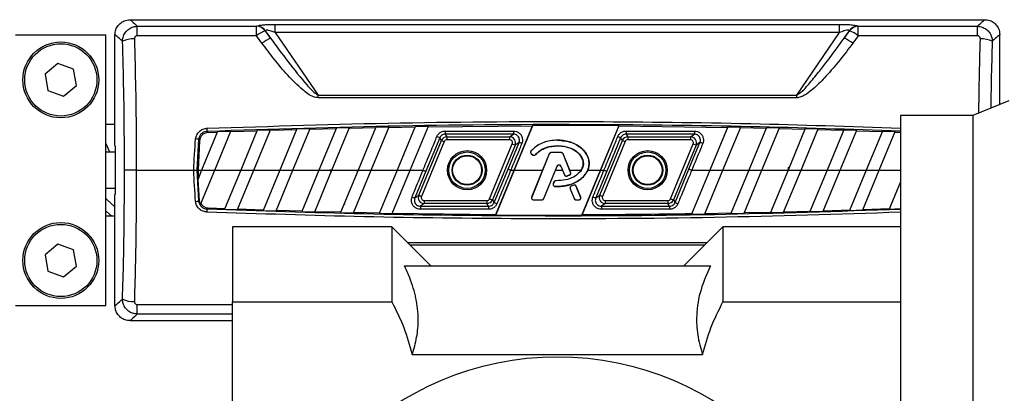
# Model space of a CAD drawing. Header units: millimetres. Extents: x 0 to 420, y 0 to 297.
# Tile 16 of 31: x 130.59 to 148.02, y 214.85 to 221.46. Entities that reach past the tile are written whole.
import ezdxf

# ---------------------------------------------------------------- set-up
doc = ezdxf.new("R2010")
doc.units = ezdxf.units.MM

msp = doc.modelspace()

# ---------------------------------------------------------------- linework, layer by layer
at = {"color": 7, "linetype": 'Continuous', "lineweight": 25}
for p, q in [((132.5433, 221.4599), (147.6697, 221.4599)), ((132.6705, 221.175), (132.6705, 221.3441)), ((132.6705, 221.3441), (134.7831, 221.3441)), ((134.7831, 221.175), (134.7831, 221.3441)), ((135.1128, 221.2323), (135.1128, 221.3775)), ((135.1128, 221.3775), (145.1002, 221.3775)), ((145.1002, 221.2323), (145.1002, 221.3775)), ((145.4299, 221.175), (145.4299, 221.3441)), ((145.4299, 221.3441), (147.5425, 221.3441)), ((147.5425, 221.175), (147.5425, 221.3441)), ((130.5192, 221.1936), (132.1171, 221.1936)), ((132.1171, 216.3999), (132.1171, 221.1936)), ((132.277, 219.2275), (132.277, 221.1936)), ((134.7831, 221.175), (132.6705, 221.175)), ((134.8788, 221.0434), (134.7831, 221.175)), ((134.9365, 221.2625), (135.0322, 221.1349)), ((135.0322, 221.1349), (134.9428, 221.2655)), ((135.1128, 221.2323), (135.8709, 220.1251)), ((145.1002, 221.2323), (135.1128, 221.2323)), ((144.3421, 220.1251), (145.1002, 221.2323)), ((145.2703, 221.2655), (145.1809, 221.1349)), ((145.1809, 221.1349), (145.2766, 221.2625)), ((145.4299, 221.175), (145.3342, 221.0434)), ((147.5425, 221.175), (145.4299, 221.175)), ((147.936, 219.9598), (147.936, 221.1936)), ((131.2677, 220.6855), (131.0411, 220.4964)), ((131.5449, 220.5838), (131.2677, 220.6855)), ((131.0411, 220.4964), (131.0915, 220.2055)), ((131.5953, 220.2929), (131.5449, 220.5838)), ((131.3686, 220.1038), (131.5953, 220.2929)), ((131.0915, 220.2055), (131.3686, 220.1038)), ((135.8709, 220.0763), (135.8709, 220.1251)), ((135.8709, 220.1251), (144.3421, 220.1251)), ((144.3421, 220.0763), (144.3421, 220.1251)), ((144.3421, 220.0763), (135.8709, 220.0763)), ((148.0959, 220.0244), (147.4568, 219.7661)), ((147.4568, 219.7661), (146.1785, 219.7661)), ((146.1785, 219.7661), (146.1785, 210.8211)), ((147.4568, 219.7661), (147.4568, 210.1789)), ((132.277, 219.6064), (132.1171, 219.6064)), ((136.8942, 219.5599), (136.5781, 218.7968)), ((136.8087, 218.7968), (137.1266, 219.5643)), ((136.8942, 219.5599), (137.1266, 219.5643)), ((137.1227, 219.5549), (137.5872, 219.5629)), ((137.5911, 219.5723), (137.2699, 218.7968)), ((137.5005, 218.7968), (137.8232, 219.5757)), ((137.5911, 219.5723), (137.8232, 219.5757)), ((137.8193, 219.5663), (139.6671, 219.582)), ((139.3422, 218.7968), (139.6671, 219.582)), ((139.6719, 219.5913), (139.3432, 218.7968)), ((139.6719, 219.5913), (139.6671, 219.582)), ((139.6719, 219.5913), (141.1981, 219.5882)), ((140.8699, 218.7968), (141.1981, 219.5882)), ((141.1952, 219.5789), (140.8709, 218.7968)), ((141.1952, 219.5789), (141.1981, 219.5882)), ((141.1952, 219.5789), (143.1182, 219.5544)), ((143.1221, 219.5637), (142.8044, 218.7968)), ((143.1221, 219.5637), (143.3508, 219.5592)), ((134.0936, 219.4796), (133.8108, 218.7968)), ((133.9263, 219.4639), (134.0897, 219.4701)), ((134.0414, 218.7968), (134.3278, 219.4881)), ((134.0936, 219.4796), (134.3278, 219.4881)), ((134.3239, 219.4787), (134.7918, 219.4948)), ((134.7957, 219.5043), (134.5026, 218.7968)), ((134.7332, 218.7968), (135.0294, 219.5118)), ((134.7957, 219.5043), (135.0294, 219.5118)), ((135.0255, 219.5024), (135.4926, 219.5165)), ((135.4965, 219.5259), (135.1944, 218.7968)), ((135.4251, 218.7968), (135.7298, 219.5324)), ((135.4965, 219.5259), (135.7298, 219.5324)), ((135.7259, 219.523), (136.192, 219.535)), ((136.196, 219.5444), (135.8863, 218.7968)), ((136.1169, 218.7968), (136.4288, 219.5499)), ((136.196, 219.5444), (136.4288, 219.5499)), ((136.4249, 219.5405), (136.8903, 219.5505)), ((138.122, 219.4895), (139.3288, 219.4895)), ((138.122, 219.4895), (138.122, 219.4341)), ((139.3288, 219.4341), (138.122, 219.4341)), ((138.122, 219.4341), (138.1528, 219.3879)), ((138.1528, 219.3879), (139.2597, 219.3879)), ((138.1528, 219.3879), (138.1528, 219.3347)), ((139.2597, 219.3879), (139.3288, 219.4341)), ((139.2597, 219.3879), (139.2597, 219.3347)), ((139.3288, 219.4895), (139.3288, 219.4341)), ((141.324, 219.4895), (142.5309, 219.4895)), ((141.324, 219.4895), (141.324, 219.4341)), ((142.5309, 219.4341), (141.324, 219.4341)), ((141.324, 219.4341), (141.3549, 219.3879)), ((141.3549, 219.3879), (142.4618, 219.3879)), ((141.3549, 219.3879), (141.3549, 219.3347)), ((142.4618, 219.3879), (142.5309, 219.4341)), ((142.4618, 219.3879), (142.4618, 219.3347)), ((142.5309, 219.4895), (142.5309, 219.4341)), ((143.035, 218.7968), (143.3508, 219.5592)), ((143.347, 219.55), (143.8041, 219.5401)), ((143.8079, 219.5494), (143.4962, 218.7968)), ((143.7268, 218.7968), (144.0363, 219.544)), ((143.8079, 219.5494), (144.0363, 219.544)), ((144.0325, 219.5347), (144.4888, 219.5229)), ((144.4926, 219.5322), (144.188, 218.7968)), ((144.4186, 218.7968), (144.7206, 219.5258)), ((144.4926, 219.5322), (144.7206, 219.5258)), ((144.7168, 219.5166), (145.1723, 219.5029)), ((145.1761, 219.5121), (144.8798, 218.7968)), ((145.1104, 218.7968), (145.4037, 219.5047)), ((145.1761, 219.5121), (145.4037, 219.5047)), ((145.3999, 219.4955), (145.8546, 219.4799)), ((145.8584, 219.4891), (145.5716, 218.7968)), ((145.8023, 218.7968), (146.0856, 219.4808)), ((145.8584, 219.4891), (146.0856, 219.4808)), ((146.0818, 219.4716), (146.1785, 219.468)), ((132.2825, 219.2229), (132.2825, 218.3707)), ((133.7567, 219.3434), (133.7267, 218.7968)), ((133.775, 219.3233), (133.7471, 218.7968)), ((137.6529, 218.3528), (138.0544, 219.3222)), ((138.1036, 219.3018), (137.7021, 218.3324)), ((138.0235, 219.3685), (137.7779, 218.7764)), ((138.0544, 219.3222), (138.0235, 219.3685)), ((138.0544, 219.3222), (138.1036, 219.3018)), ((139.2597, 219.3347), (138.1528, 219.3347)), ((138.9074, 218.2917), (139.3089, 219.2611)), ((139.3581, 219.2407), (138.9565, 218.2713)), ((139.2331, 218.8171), (139.4275, 219.2871)), ((139.3089, 219.2611), (139.3581, 219.2407)), ((139.4275, 219.2871), (139.3581, 219.2407)), ((140.1065, 219.3273), (140.1065, 219.3282)), ((140.855, 218.3528), (141.2565, 219.3222)), ((141.3057, 219.3018), (140.9041, 218.3324)), ((141.2256, 219.3685), (140.9799, 218.7764)), ((141.2565, 219.3222), (141.2256, 219.3685)), ((141.2565, 219.3222), (141.3057, 219.3018)), ((142.4618, 219.3347), (141.3549, 219.3347)), ((142.1094, 218.2917), (142.511, 219.2611)), ((142.5602, 219.2407), (142.1586, 218.2713)), ((142.4352, 218.8171), (142.6296, 219.2871)), ((142.511, 219.2611), (142.5602, 219.2407)), ((142.6296, 219.2871), (142.5602, 219.2407)), ((132.2825, 219.1163), (132.1171, 219.1163)), ((139.642, 219.1377), (139.6413, 219.1383)), ((139.6413, 219.1383), (139.6413, 219.1383)), ((139.6459, 219.0877), (139.6453, 219.087)), ((139.6453, 219.087), (139.6685, 219.0676)), ((139.6459, 219.0877), (139.6691, 219.0683)), ((139.964, 219.0848), (139.6521, 218.3209)), ((139.6691, 219.0683), (139.6685, 219.0676)), ((139.718, 219.0723), (139.7187, 219.0716)), ((139.7187, 219.0716), (139.7187, 219.0716)), ((139.9631, 219.0852), (139.8454, 218.7968)), ((139.964, 219.0848), (139.9631, 219.0852)), ((139.9965, 219.1066), (139.9965, 219.1076)), ((140.174, 219.1076), (139.9965, 219.1076)), ((140.174, 219.1066), (139.9965, 219.1066)), ((140.174, 219.1066), (140.174, 219.1076)), ((140.2064, 219.0848), (140.2073, 219.0852)), ((140.3403, 218.7568), (140.2064, 219.0848)), ((140.325, 218.7968), (140.2073, 219.0852)), ((139.8651, 218.2944), (140.1, 218.8696)), ((140.0713, 218.7968), (140.1009, 218.8693)), ((140.1, 218.8696), (140.1009, 218.8693)), ((140.1683, 218.8696), (140.1674, 218.8693)), ((140.1674, 218.8693), (140.197, 218.7968)), ((140.1683, 218.8696), (140.2316, 218.7146)), ((132.6537, 218.7968), (133.6742, 218.7968)), ((133.7267, 218.7968), (133.7567, 218.2501)), ((133.8108, 218.7968), (133.7406, 218.6272)), ((133.7471, 218.7968), (133.7493, 218.6482)), ((133.7471, 218.7968), (133.8108, 218.7968)), ((133.791, 218.1922), (134.0414, 218.7968)), ((133.8108, 218.7968), (134.0414, 218.7968)), ((134.0414, 218.7968), (134.5026, 218.7968)), ((134.5026, 218.7968), (134.2179, 218.1094)), ((134.4451, 218.1012), (134.7332, 218.7968)), ((134.5026, 218.7968), (134.7332, 218.7968)), ((134.7332, 218.7968), (135.1944, 218.7968)), ((135.1944, 218.7968), (134.9, 218.0858)), ((135.1276, 218.0786), (135.4251, 218.7968)), ((135.1944, 218.7968), (135.4251, 218.7968)), ((135.4251, 218.7968), (135.8863, 218.7968)), ((135.8863, 218.7968), (135.5832, 218.0652)), ((135.8112, 218.0589), (136.1169, 218.7968)), ((135.8863, 218.7968), (136.1169, 218.7968)), ((136.1169, 218.7968), (136.5781, 218.7968)), ((136.5781, 218.7968), (136.2677, 218.0474)), ((136.4961, 218.0421), (136.8087, 218.7968)), ((136.5682, 218.7729), (136.5609, 218.8002)), ((136.5781, 218.7968), (136.8087, 218.7968)), ((136.8087, 218.7968), (137.2699, 218.7968)), ((137.2699, 218.7968), (136.9533, 218.0325)), ((137.1821, 218.0282), (137.5005, 218.7968)), ((137.2699, 218.7968), (137.5005, 218.7968)), ((137.5005, 218.7968), (137.7287, 218.7968)), ((137.7779, 218.7764), (137.5834, 218.3064)), ((138.9875, 218.225), (139.2331, 218.8171)), ((139.3432, 218.7968), (139.015, 218.0053)), ((139.0178, 218.0146), (139.3422, 218.7968)), ((139.2823, 218.7968), (139.3422, 218.7968)), ((139.3432, 218.7968), (139.8454, 218.7968)), ((139.8454, 218.7968), (139.6512, 218.3212)), ((139.8661, 218.294), (140.0713, 218.7968)), ((140.0713, 218.7968), (140.197, 218.7968)), ((140.197, 218.7968), (140.2307, 218.7143)), ((140.2316, 218.7146), (140.2307, 218.7143)), ((140.2742, 218.6944), (140.2745, 218.6935)), ((140.2745, 218.6935), (140.2745, 218.6935)), ((140.3212, 218.7112), (140.3216, 218.7103)), ((140.3216, 218.7103), (140.3216, 218.7103)), ((140.3412, 218.7572), (140.325, 218.7968)), ((140.325, 218.7968), (140.5281, 218.7968)), ((140.3403, 218.7568), (140.3412, 218.7572)), ((140.5281, 218.7968), (140.5004, 218.7605)), ((140.5411, 218.0022), (140.8699, 218.7968)), ((140.8709, 218.7968), (140.546, 218.0115)), ((140.6435, 218.7968), (140.8699, 218.7968)), ((140.9799, 218.7764), (140.7855, 218.3064)), ((140.8709, 218.7968), (140.9308, 218.7968)), ((142.1895, 218.225), (142.4352, 218.8171)), ((142.8044, 218.7968), (142.4823, 218.0191)), ((142.4844, 218.7968), (142.8044, 218.7968)), ((142.7144, 218.0227), (143.035, 218.7968)), ((142.8044, 218.7968), (143.035, 218.7968)), ((143.035, 218.7968), (143.4962, 218.7968)), ((143.4962, 218.7968), (143.179, 218.0309)), ((143.4115, 218.0355), (143.7268, 218.7968)), ((143.4962, 218.7968), (143.7268, 218.7968)), ((143.7268, 218.7968), (144.188, 218.7968)), ((144.188, 218.7968), (143.8769, 218.0458)), ((144.1099, 218.0514), (144.4186, 218.7968)), ((144.188, 218.7968), (144.4186, 218.7968)), ((144.4186, 218.7968), (144.8798, 218.7968)), ((144.8798, 218.7968), (144.5762, 218.0637)), ((144.8095, 218.0703), (145.1104, 218.7968)), ((144.8798, 218.7968), (145.1104, 218.7968)), ((145.1104, 218.7968), (145.5716, 218.7968)), ((145.5716, 218.7968), (145.2767, 218.0847)), ((145.5105, 218.0923), (145.8023, 218.7968)), ((145.5716, 218.7968), (145.8023, 218.7968)), ((145.8023, 218.7968), (146.1785, 218.7968)), ((133.7406, 218.6272), (133.7666, 218.261)), ((140.0463, 218.5893), (140.0336, 218.559)), ((140.0345, 218.5587), (140.0336, 218.559)), ((140.0471, 218.589), (140.0345, 218.5587)), ((140.0471, 218.589), (140.0463, 218.5893)), ((140.0794, 218.6114), (140.0794, 218.6114)), ((140.0794, 218.6105), (140.0794, 218.6114)), ((140.3942, 218.5305), (140.3514, 218.5122)), ((140.3946, 218.5296), (140.3518, 218.5113)), ((140.3946, 218.5296), (140.3942, 218.5305)), ((146.1785, 218.5916), (145.9785, 218.1088)), ((132.1171, 218.4772), (132.2825, 218.4772)), ((132.277, 216.3999), (132.277, 218.366)), ((137.5834, 218.3064), (137.6529, 218.3528)), ((137.6529, 218.3528), (137.7021, 218.3324)), ((140.0647, 218.5102), (140.0647, 218.5092)), ((140.0647, 218.5092), (140.0647, 218.5092)), ((140.3332, 218.4658), (140.3322, 218.4655)), ((140.3322, 218.4655), (140.4022, 218.294)), ((140.3332, 218.4658), (140.4032, 218.2944)), ((140.3518, 218.5113), (140.3514, 218.5122)), ((140.4408, 218.5107), (140.4417, 218.5111)), ((140.5183, 218.3209), (140.4408, 218.5107)), ((140.5193, 218.3212), (140.4417, 218.5111)), ((140.7855, 218.3064), (140.855, 218.3528)), ((140.855, 218.3528), (140.9041, 218.3324)), ((136.3341, 218.2078), (136.3395, 218.1879)), ((137.7512, 218.2056), (137.6822, 218.1594)), ((137.7512, 218.2588), (138.8582, 218.2588)), ((137.7512, 218.2588), (137.7512, 218.2056)), ((138.8582, 218.2056), (137.7512, 218.2056)), ((138.8582, 218.2588), (138.8582, 218.2056)), ((138.889, 218.1594), (138.8582, 218.2056)), ((138.9074, 218.2917), (138.9565, 218.2713)), ((138.9565, 218.2713), (138.9875, 218.225)), ((139.6521, 218.3209), (139.6512, 218.3212)), ((139.6846, 218.2726), (139.8327, 218.2726)), ((139.6846, 218.2726), (139.6846, 218.2715)), ((139.6846, 218.2715), (139.8327, 218.2715)), ((139.8327, 218.2726), (139.8327, 218.2715)), ((139.8651, 218.2944), (139.8661, 218.294)), ((140.4032, 218.2944), (140.4022, 218.294)), ((140.4356, 218.2726), (140.4859, 218.2726)), ((140.4356, 218.2726), (140.4356, 218.2715)), ((140.4356, 218.2715), (140.4859, 218.2715)), ((140.4859, 218.2726), (140.4859, 218.2715)), ((140.5183, 218.3209), (140.5193, 218.3212)), ((140.9533, 218.2056), (140.8843, 218.1594)), ((140.9533, 218.2588), (140.9533, 218.2056)), ((140.9533, 218.2588), (142.0603, 218.2588)), ((142.0603, 218.2056), (140.9533, 218.2056)), ((142.0603, 218.2588), (142.0603, 218.2056)), ((142.0911, 218.1594), (142.0603, 218.2056)), ((142.1094, 218.2917), (142.1586, 218.2713)), ((142.1586, 218.2713), (142.1895, 218.225)), ((133.9263, 218.1297), (134.2217, 218.1186)), ((134.2179, 218.1094), (134.4451, 218.1012)), ((134.4489, 218.1104), (134.9038, 218.095)), ((134.9, 218.0858), (135.1276, 218.0786)), ((135.1314, 218.0878), (135.587, 218.0744)), ((135.5832, 218.0652), (135.8112, 218.0589)), ((135.8151, 218.0681), (136.2715, 218.0566)), ((136.2677, 218.0474), (136.4961, 218.0421)), ((136.4999, 218.0513), (136.9571, 218.0417)), ((136.9533, 218.0325), (137.1821, 218.0282)), ((137.186, 218.0374), (139.0178, 218.0146)), ((137.6822, 218.1594), (137.6822, 218.104)), ((137.6822, 218.1594), (138.889, 218.1594)), ((138.889, 218.104), (137.6822, 218.104)), ((138.889, 218.1594), (138.889, 218.104)), ((139.015, 218.0053), (139.0178, 218.0146)), ((139.015, 218.0053), (140.5411, 218.0022)), ((140.546, 218.0115), (140.5411, 218.0022)), ((140.8843, 218.1594), (140.8843, 218.104)), ((140.8843, 218.1594), (142.0911, 218.1594)), ((142.0911, 218.104), (140.8843, 218.104)), ((142.0911, 218.1594), (142.0911, 218.104)), ((142.4823, 218.0191), (142.7144, 218.0227)), ((142.7183, 218.0321), (143.1829, 218.0403)), ((143.179, 218.0309), (143.4115, 218.0355)), ((143.4154, 218.0449), (143.8809, 218.0552)), ((143.8769, 218.0458), (144.1099, 218.0514)), ((144.1138, 218.0608), (144.5801, 218.0731)), ((144.5762, 218.0637), (144.8095, 218.0703)), ((144.8135, 218.0798), (145.2806, 218.0941)), ((145.2767, 218.0847), (145.5105, 218.0923)), ((145.5144, 218.1018), (145.9824, 218.1182)), ((145.9785, 218.1088), (146.1785, 218.1162)), ((132.1171, 217.9872), (132.277, 217.9872)), ((137.1771, 217.7954), (134.3542, 217.7954)), ((134.3542, 217.7954), (134.3542, 216.4639)), ((137.8695, 217.103), (137.1771, 217.7954)), ((137.1771, 217.7954), (137.1771, 216.4639)), ((143.036, 217.7954), (142.3436, 217.103)), ((146.1785, 217.7954), (143.036, 217.7954)), ((143.036, 217.7954), (143.036, 216.4639)), ((131.2677, 217.4898), (131.0411, 217.3006)), ((131.5449, 217.388), (131.2677, 217.4898)), ((137.4552, 217.5173), (142.7578, 217.5173)), ((131.0411, 217.3006), (131.0915, 217.0098)), ((131.5953, 217.0971), (131.5449, 217.388)), ((142.709, 217.4684), (137.5041, 217.4684)), ((131.0915, 217.0098), (131.3686, 216.908)), ((131.3686, 216.908), (131.5953, 217.0971)), ((137.3994, 217.103), (142.8137, 217.103)), ((134.3542, 216.4639), (137.1771, 216.4639)), ((134.3542, 213.4811), (134.3542, 216.4639)), ((143.036, 216.4639), (146.1785, 216.4639)), ((130.5192, 216.3999), (132.1171, 216.3999)), ((132.6705, 216.2494), (132.6705, 216.4185)), ((132.6705, 216.4185), (134.3542, 216.4185)), ((134.3542, 216.2494), (132.6705, 216.2494)), ((132.5433, 216.1336), (134.3542, 216.1336)), ((137.5381, 215.5347), (142.6749, 215.5347))]:
    msp.add_line(p, q, dxfattribs=at)
at = {"color": 7, "linetype": 'Continuous', "lineweight": 25, "flags": 128}
for points in [[(132.1171, 219.2689), (132.1794, 219.1225), (132.1824, 219.1163)], [(132.6537, 218.7968), (132.6173, 218.7968), (132.582, 218.7968), (132.5488, 218.7968), (132.5187, 218.7968), (132.4926, 218.7968), (132.4711, 218.7968), (132.4551, 218.7968), (132.4448, 218.7968)], [(133.6742, 218.7968), (133.6835, 218.7968), (133.6924, 218.7968), (133.7008, 218.7968), (133.7084, 218.7968), (133.715, 218.7968), (133.7203, 218.7968), (133.7243, 218.7968), (133.7267, 218.7968)], [(132.1171, 218.2964), (132.1332, 218.2802), (132.277, 218.1484)], [(133.7567, 218.2501), (133.7601, 218.2538), (133.7666, 218.261)], [(132.1171, 218.0755), (132.1872, 218.0152), (132.2218, 217.9872)]]:
    msp.add_lwpolyline(points, dxfattribs=at)
at = {"color": 7, "linetype": 'Continuous', "lineweight": 25}
for centre, radius in [((131.3182, 220.3946), 0.6711), ((131.3182, 220.3946), 0.6392), ((138.5086, 218.7968), 0.3462), ((138.5086, 218.7968), 0.3222), ((138.5086, 218.7968), 0.2663), ((138.5086, 218.7968), 0.2557), ((141.7044, 218.7968), 0.3462), ((141.7044, 218.7968), 0.3222), ((141.7044, 218.7968), 0.2663), ((141.7044, 218.7968), 0.2557), ((131.3182, 217.1989), 0.6711), ((131.3182, 217.1989), 0.6392), ((140.1065, 210.2215), 5.273)]:
    msp.add_circle(centre, radius, dxfattribs=at)
for centre, radius, start, end in [((134.7694, 221.1335), 0.2111, 37.67317, 86.27193), ((134.7758, 221.1368), 0.2108, 37.61344, 86.2899), ((145.4373, 221.1368), 0.2108, 93.7101, 142.38656), ((145.4437, 221.1335), 0.2111, 93.72807, 142.32683), ((135.1531, 220.7043), 0.5988, 111.21475, 128.17001), ((135.296, 220.5186), 0.6704, 113.1766, 128.48705), ((144.917, 220.5186), 0.6704, 51.51295, 66.8234), ((145.0599, 220.7043), 0.5988, 51.82999, 68.78525), ((132.5948, 220.6748), 0.4451, 86.78266, 114.52543), ((147.6182, 220.6748), 0.4451, 65.47457, 93.21734), ((122.0758, 219.0705), 11.8396, 1.99713, 2.26222), ((137.8118, 218.9659), 0.4549, 62.26915, 69.07134), ((138.1528, 219.2814), 0.1065, 90.02333, 157.47667), ((139.2596, 219.2814), 0.1065, 337.55225, 89.94775), ((141.0139, 218.9659), 0.4549, 62.26915, 69.07134), ((141.3549, 219.2814), 0.1065, 90.02333, 157.47667), ((142.4617, 219.2814), 0.1065, 337.55225, 89.94775), ((133.6495, 218.7567), 0.5964, 79.64387, 84.70437), ((139.2524, 218.7579), 0.5575, 66.27194, 71.68854), ((142.4545, 218.7579), 0.5575, 66.27194, 71.68854), ((139.6684, 219.1146), 0.035, 138.8059, 230.16689), ((139.6916, 219.0952), 0.035, 230.16689, 318.97709), ((139.9965, 219.0716), 0.035, 90, 157.79071), ((140.174, 219.0716), 0.035, 22.20929, 90), ((140.1342, 218.8557), 0.0369, 22.20926, 157.79071), ((140.264, 218.7279), 0.035, 202.20926, 286.93498), ((140.3079, 218.7436), 0.035, 292.3787, 22.20929), ((140.0668, 218.5451), 0.035, 157.29049, 266.67135), ((140.0795, 218.5754), 0.035, 90.035, 157.29049), ((140.4084, 218.4975), 0.035, 22.20926, 113.24584), ((137.7513, 218.3121), 0.1065, 157.55225, 269.94775), ((140.3656, 218.4791), 0.035, 113.24584, 202.20927), ((140.9534, 218.3121), 0.1065, 157.55225, 269.94775), ((133.6495, 218.8368), 0.5964, 275.29563, 280.35613), ((137.7586, 218.8356), 0.5575, 246.27194, 251.68854), ((138.8581, 218.3121), 0.1065, 270.02333, 337.47667), ((139.1991, 218.6277), 0.4549, 242.26915, 249.07134), ((139.6846, 218.3076), 0.035, 157.79071, 270), ((139.8327, 218.3076), 0.035, 270, 337.79071), ((140.4356, 218.3076), 0.035, 202.20927, 270), ((140.4859, 218.3076), 0.035, 270, 22.20926), ((140.9607, 218.8356), 0.5575, 246.27194, 251.68854), ((142.0602, 218.3121), 0.1065, 270.02333, 337.47667), ((142.4012, 218.6277), 0.4549, 242.26915, 249.07134), ((122.0758, 218.523), 11.8396, 357.73778, 358.00287), ((132.5948, 216.9188), 0.4451, 245.47457, 273.21734)]:
    msp.add_arc(centre, radius, start, end, dxfattribs=at)
for centre, major_axis, ratio, start_param, end_param in [((142.7769, 212.4052), (-8.2063, 8.7938), 0.2629188, 6.2005402, 6.2026667), ((137.4362, 212.4052), (8.2063, 8.7938), 0.2629188, 0.0805186, 0.0826451), ((142.9302, 212.5339), (-8.2217, 8.5726), 0.2632659, 6.1938201, 6.1959466), ((137.2828, 212.5339), (8.2217, 8.5726), 0.2632659, 0.0872387, 0.0893652), ((140.7989, 219.2283), (8.522, 0), 0.0174551, 3.1466858, 3.1779438), ((138.1528, 219.2814), (0.0296, -0.0443), 0.9991192, 2.552951, 3.7302343), ((139.2596, 219.2814), (-0.0444, -0.0296), 0.9980304, 2.160756, 4.1224293), ((141.3549, 219.2814), (0.0296, -0.0443), 0.9991192, 2.552951, 3.7302343), ((142.4617, 219.2814), (-0.0444, -0.0296), 0.9980304, 2.160756, 4.1224293), ((142.549, 207.2091), (-16.9144, 62.9521), 0.0506127, 1.3719414, 1.3728066), ((137.7237, 207.1931), (16.9143, 63.0139), 0.0505697, 4.911064, 4.9120613), ((140.7989, 218.3653), (8.522, 0), 0.0174551, 3.1052415, 3.1364995), ((137.7513, 218.3121), (0.0444, 0.0296), 0.9980304, 2.160756, 4.1224293), ((138.8581, 218.3121), (-0.0296, 0.0443), 0.9991192, 2.552951, 3.7302343), ((140.9534, 218.3121), (0.0444, 0.0296), 0.9980304, 2.160756, 4.1224293), ((142.0602, 218.3121), (-0.0296, 0.0443), 0.9991192, 2.552951, 3.7302343)]:
    msp.add_ellipse(centre, major_axis=major_axis, ratio=ratio, start_param=start_param, end_param=end_param, dxfattribs=at)
for points, knots in [([(132.277, 221.1936), (132.28, 221.2235), (132.2859, 221.2834), (132.3318, 221.3632), (132.3993, 221.4234), (132.4742, 221.4554), (132.5237, 221.4586), (132.5433, 221.4599)], [0, 0, 0, 0, 0.2146904, 0.4293807, 0.6440724, 0.8587666, 1, 1, 1, 1]), ([(132.4101, 221.0797), (132.4135, 221.1098), (132.4204, 221.1709), (132.4685, 221.2512), (132.5367, 221.3095), (132.6077, 221.339), (132.653, 221.3427), (132.6705, 221.3441)], [0, 0, 0, 0, 0.2205659, 0.4471115, 0.6649038, 0.8705791, 1, 1, 1, 1]), ([(132.5433, 221.4599), (132.5505, 221.4543), (132.5638, 221.4437), (132.6366, 221.3758), (132.6705, 221.3441)], [0, 0, 0, 0, 0.53290796, 1, 1, 1, 1]), ([(134.7894, 221.3472), (134.8026, 221.3518), (134.8288, 221.361), (134.9036, 221.3703), (134.9998, 221.3764), (135.0726, 221.3771), (135.1128, 221.3775)], [0, 0, 0, 0, 0.2365469, 0.4711481, 0.7075375, 1, 1, 1, 1]), ([(145.1002, 221.3775), (145.1445, 221.3771), (145.2251, 221.3762), (145.3305, 221.3685), (145.3951, 221.3583), (145.4162, 221.3501), (145.4236, 221.3472)], [0, 0, 0, 0, 0.3216376, 0.5854074, 0.8528627, 1, 1, 1, 1]), ([(147.5425, 221.3441), (147.5765, 221.3758), (147.6492, 221.4437), (147.6626, 221.4543), (147.6697, 221.4599)], [0, 0, 0, 0, 0.467092, 1, 1, 1, 1]), ([(147.5425, 221.3441), (147.5701, 221.341), (147.6254, 221.3347), (147.6995, 221.2932), (147.7574, 221.2329), (147.7951, 221.159), (147.8004, 221.1056), (147.803, 221.0797)], [0, 0, 0, 0, 0.20315607, 0.40771841, 0.6081168, 0.8102288, 1, 1, 1, 1]), ([(147.6697, 221.4599), (147.6997, 221.457), (147.7595, 221.4511), (147.8393, 221.4051), (147.8996, 221.3376), (147.9315, 221.2627), (147.9347, 221.2132), (147.936, 221.1936)], [0, 0, 0, 0, 0.2146973, 0.4293947, 0.6440908, 0.8587843, 1, 1, 1, 1]), ([(132.4101, 221.0797), (132.3743, 221.1111), (132.2982, 221.1779), (132.2844, 221.1881), (132.277, 221.1936)], [0, 0, 0, 0, 0.4703282, 1, 1, 1, 1]), ([(132.6705, 221.175), (132.667, 221.1748), (132.6577, 221.1742), (132.6433, 221.1681), (132.6299, 221.1557), (132.6209, 221.1385), (132.6202, 221.1256), (132.6198, 221.1191)], [0, 0, 0, 0, 0.1260145, 0.3254676, 0.5397747, 0.7694973, 1, 1, 1, 1]), ([(135.1128, 221.2323), (135.0899, 221.2414), (135.051, 221.2568), (135.0023, 221.2705), (134.9745, 221.2745), (134.9579, 221.2744), (134.9473, 221.2714), (134.9441, 221.2672), (134.9428, 221.2655)], [0, 0, 0, 0, 0.3516283, 0.5955786, 0.7208464, 0.8017048, 0.9164219, 1, 1, 1, 1]), ([(135.0322, 221.1349), (135.134, 220.9934), (135.3378, 220.71), (135.6012, 220.3874), (135.7768, 220.1846), (135.8529, 220.1365), (135.8709, 220.1251)], [0, 0, 0, 0, 0.3979748, 0.7967661, 0.9519452, 1, 1, 1, 1]), ([(144.3421, 220.1251), (144.3587, 220.1355), (144.45, 220.1925), (144.5773, 220.3488), (144.8469, 220.669), (145.0403, 220.9388), (145.1809, 221.1349)], [0, 0, 0, 0, 0.0441016, 0.2430221, 0.4498948, 1, 1, 1, 1]), ([(145.2703, 221.2655), (145.268, 221.268), (145.2638, 221.2728), (145.2479, 221.275), (145.2195, 221.2725), (145.1676, 221.2589), (145.1253, 221.2422), (145.1002, 221.2323)], [0, 0, 0, 0, 0.1241935, 0.2362557, 0.3517004, 0.6157087, 1, 1, 1, 1]), ([(147.5932, 221.1191), (147.593, 221.1247), (147.5925, 221.136), (147.5856, 221.1518), (147.5743, 221.1647), (147.5594, 221.1734), (147.5481, 221.1745), (147.5425, 221.175)], [0, 0, 0, 0, 0.19867215, 0.4049264, 0.603668, 0.80260166, 1, 1, 1, 1]), ([(147.936, 221.1936), (147.9287, 221.1881), (147.9148, 221.1779), (147.8388, 221.1111), (147.803, 221.0797)], [0, 0, 0, 0, 0.52967176, 1, 1, 1, 1]), ([(132.4448, 218.7968), (132.4446, 218.9388), (132.4438, 219.4097), (132.4359, 220.1745), (132.4184, 220.7897), (132.4101, 221.0797)], [0, 0, 0, 0, 0.1858282, 0.6161718, 1, 1, 1, 1]), ([(132.6198, 221.1191), (132.6279, 220.8225), (132.6424, 220.29), (132.6519, 219.5132), (132.6531, 219.0357), (132.6537, 218.7968)], [0, 0, 0, 0, 0.385858, 0.6925854, 1, 1, 1, 1]), ([(135.8709, 220.0763), (135.8436, 220.0816), (135.7415, 220.1015), (135.5591, 220.2505), (135.3281, 220.4718), (135.0947, 220.756), (134.9498, 220.9489), (134.8788, 221.0434)], [0, 0, 0, 0, 0.0586028, 0.2194098, 0.482771, 0.7468321, 1, 1, 1, 1]), ([(145.3342, 221.0434), (145.1828, 220.8433), (144.9736, 220.567), (144.6929, 220.285), (144.545, 220.1629), (144.4404, 220.0938), (144.3674, 220.0808), (144.3421, 220.0763)], [0, 0, 0, 0, 0.536129, 0.7403117, 0.8434693, 0.9457961, 1, 1, 1, 1]), ([(147.5658, 219.8102), (147.5683, 220.0085), (147.5739, 220.4473), (147.5864, 220.8813), (147.5932, 221.1191)], [0, 0, 0, 0, 0.4519428, 1, 1, 1, 1]), ([(147.803, 221.0797), (147.7959, 220.8476), (147.7838, 220.455), (147.7785, 220.0578), (147.7764, 219.8953)], [0, 0, 0, 0, 0.5908937, 1, 1, 1, 1]), ([(133.9062, 219.5378), (135.0459, 219.5749), (137.3258, 219.6492), (140.5338, 219.6655), (143.4852, 219.6322), (145.2949, 219.5714), (146.1785, 219.5417)], [0, 0, 0, 0, 0.2786762, 0.5574794, 0.7839376, 1, 1, 1, 1]), ([(146.1785, 219.4869), (145.2948, 219.5165), (143.485, 219.5771), (140.5344, 219.6103), (137.3273, 219.594), (135.0481, 219.5201), (133.9082, 219.4831)], [0, 0, 0, 0, 0.2161219, 0.4426111, 0.7212425, 1, 1, 1, 1]), ([(133.7045, 219.3506), (133.7094, 219.3738), (133.7191, 219.4203), (133.7618, 219.4789), (133.8198, 219.5203), (133.8714, 219.5356), (133.9005, 219.5375), (133.9062, 219.5378)], [0, 0, 0, 0, 0.2364197, 0.4727335, 0.7072765, 0.9427541, 1, 1, 1, 1]), ([(133.9082, 219.4831), (133.9039, 219.4829), (133.882, 219.4817), (133.8431, 219.4705), (133.7994, 219.4397), (133.7673, 219.3958), (133.7602, 219.3609), (133.7567, 219.3434)], [0, 0, 0, 0, 0.0576501, 0.2940085, 0.5283048, 0.7638762, 1, 1, 1, 1]), ([(133.9263, 219.4639), (133.9084, 219.4614), (133.8727, 219.4566), (133.8261, 219.4274), (133.7921, 219.3859), (133.7783, 219.3484), (133.7755, 219.3272), (133.775, 219.3233)], [0, 0, 0, 0, 0.2388058, 0.4777464, 0.7136308, 0.9476638, 1, 1, 1, 1]), ([(133.9082, 219.4831), (133.909, 219.4823), (133.915, 219.4759), (133.921, 219.4695), (133.9263, 219.4639)], [0, 0, 0, 0, 0.1256072, 1, 1, 1, 1]), ([(137.7287, 218.7968), (137.7287, 218.7968), (137.7422, 218.8296), (137.81, 218.9937), (137.8919, 219.1917), (137.9603, 219.3568), (137.9743, 219.3907)], [0, 0, 0, 0, 0.0000099, 0.1657177, 0.8285842, 1, 1, 1, 1]), ([(137.9743, 219.3907), (137.9829, 219.4067), (137.9999, 219.4386), (138.0436, 219.4721), (138.0864, 219.4877), (138.1131, 219.4891), (138.122, 219.4895)], [0, 0, 0, 0, 0.2866964, 0.57308785, 0.85931076, 1, 1, 1, 1]), ([(138.122, 219.4341), (138.1161, 219.4338), (138.0983, 219.4329), (138.0697, 219.4226), (138.0406, 219.4003), (138.0292, 219.3791), (138.0235, 219.3685)], [0, 0, 0, 0, 0.1408583, 0.4273306, 0.7136849, 1, 1, 1, 1]), ([(139.3288, 219.4895), (139.3468, 219.4877), (139.3829, 219.4842), (139.4308, 219.4565), (139.4672, 219.4157), (139.4878, 219.365), (139.4912, 219.3133), (139.4812, 219.2822), (139.4767, 219.2682)], [0, 0, 0, 0, 0.1719653, 0.3440505, 0.5162242, 0.6882936, 0.860158, 1, 1, 1, 1]), ([(139.4275, 219.2871), (139.4305, 219.2964), (139.4372, 219.3171), (139.4349, 219.3515), (139.4212, 219.3852), (139.3969, 219.4122), (139.3649, 219.4306), (139.3408, 219.4329), (139.3288, 219.4341)], [0, 0, 0, 0, 0.1396147, 0.3111262, 0.4829601, 0.6551624, 0.8275585, 1, 1, 1, 1]), ([(140.9308, 218.7968), (140.9308, 218.7968), (140.9443, 218.8296), (141.0121, 218.9937), (141.094, 219.1917), (141.1624, 219.3568), (141.1764, 219.3907)], [0, 0, 0, 0, 0.0000099, 0.1657177, 0.8285842, 1, 1, 1, 1]), ([(141.1764, 219.3907), (141.1849, 219.4067), (141.202, 219.4386), (141.2457, 219.4721), (141.2885, 219.4877), (141.3152, 219.4891), (141.324, 219.4895)], [0, 0, 0, 0, 0.2866964, 0.5730879, 0.8593108, 1, 1, 1, 1]), ([(141.324, 219.4341), (141.3182, 219.4338), (141.3003, 219.4329), (141.2718, 219.4226), (141.2426, 219.4003), (141.2313, 219.3791), (141.2256, 219.3685)], [0, 0, 0, 0, 0.1408583, 0.4273306, 0.7136849, 1, 1, 1, 1]), ([(142.5309, 219.4895), (142.5489, 219.4877), (142.5849, 219.4842), (142.6329, 219.4565), (142.6693, 219.4157), (142.6898, 219.365), (142.6933, 219.3133), (142.6833, 219.2822), (142.6788, 219.2682)], [0, 0, 0, 0, 0.1719653, 0.3440505, 0.5162242, 0.6882936, 0.860158, 1, 1, 1, 1]), ([(142.6296, 219.2871), (142.6326, 219.2964), (142.6393, 219.3171), (142.637, 219.3515), (142.6233, 219.3852), (142.5989, 219.4122), (142.5669, 219.4306), (142.5429, 219.4329), (142.5309, 219.4341)], [0, 0, 0, 0, 0.1396147, 0.3111262, 0.4829601, 0.6551624, 0.8275585, 1, 1, 1, 1]), ([(133.6742, 218.7968), (133.6742, 218.7968), (133.6742, 218.9817), (133.6894, 219.1661), (133.7045, 219.3506)], [0, 0, 0, 0, 0.0000115, 1, 1, 1, 1]), ([(133.775, 219.3233), (133.77, 219.3287), (133.7639, 219.3355), (133.7578, 219.3422), (133.7567, 219.3434)], [0, 0, 0, 0, 0.8151374, 1, 1, 1, 1]), ([(139.4767, 219.2682), (139.4632, 219.2354), (139.3985, 219.0783), (139.3336, 218.9211), (139.2823, 218.7968), (139.2823, 218.7968)], [0, 0, 0, 0, 0.2088547, 0.9999875, 1, 1, 1, 1]), ([(140.1065, 219.3282), (140.0639, 219.3258), (139.9441, 219.3189), (139.7747, 219.2617), (139.6795, 219.1736), (139.6413, 219.1383)], [0, 0, 0, 0, 0.249116, 0.6991484, 1, 1, 1, 1]), ([(140.1065, 219.3273), (140.0639, 219.3249), (139.9442, 219.318), (139.7751, 219.2608), (139.6801, 219.1729), (139.642, 219.1377)], [0, 0, 0, 0, 0.24950136, 0.69955194, 1, 1, 1, 1]), ([(139.718, 219.0723), (139.7486, 219.1006), (139.8211, 219.168), (139.9875, 219.2257), (140.1801, 219.2331), (140.3551, 219.188), (140.4729, 219.1109), (140.5384, 219.0287), (140.5669, 218.9518), (140.5675, 218.8826), (140.5449, 218.818), (140.4913, 218.74), (140.3909, 218.6676), (140.2442, 218.6159), (140.1375, 218.6124), (140.0794, 218.6105)], [0, 0, 0, 0, 0.0744355, 0.1765965, 0.3078044, 0.416953, 0.4959449, 0.5567626, 0.6027806, 0.6408112, 0.6787299, 0.7239947, 0.8091495, 0.8960928, 1, 1, 1, 1]), ([(140.5281, 218.7968), (140.5417, 218.8224), (140.5654, 218.8672), (140.5672, 218.9403), (140.5452, 219.0126), (140.4895, 219.0936), (140.3813, 219.1743), (140.2103, 219.2289), (140.016, 219.2295), (139.8355, 219.1763), (139.7552, 219.1043), (139.7187, 219.0716)], [0, 0, 0, 0, 0.0740601, 0.129092, 0.1838683, 0.2675605, 0.3785192, 0.5271032, 0.7235915, 0.8746677, 1, 1, 1, 1]), ([(139.7187, 219.0716), (139.7414, 219.0939), (139.7871, 219.1386), (139.9108, 219.2031), (140.0962, 219.2389), (140.2874, 219.2119), (140.4206, 219.1469), (140.4978, 219.0824), (140.5431, 219.015), (140.5625, 218.956), (140.5678, 218.9088), (140.5592, 218.8584), (140.543, 218.821), (140.5307, 218.8009), (140.5281, 218.7968)], [0, 0, 0, 0, 0.0816759, 0.1646115, 0.3561566, 0.560306, 0.6508741, 0.7362571, 0.8174548, 0.8568877, 0.8957763, 0.9391136, 0.9874336, 1, 1, 1, 1]), ([(140.0647, 218.5102), (140.1075, 218.5097), (140.2301, 218.5085), (140.405, 218.558), (140.5549, 218.66), (140.6358, 218.7681), (140.6714, 218.8759), (140.6662, 218.9781), (140.6285, 219.0768), (140.5497, 219.1789), (140.4091, 219.275), (140.2481, 219.322), (140.1406, 219.326), (140.1065, 219.3273)], [0, 0, 0, 0, 0.0817309, 0.233883, 0.3383718, 0.4231794, 0.4871925, 0.5513992, 0.6146082, 0.6864857, 0.7945885, 0.934778, 1, 1, 1, 1]), ([(140.1065, 219.3284), (140.1937, 219.3206), (140.3404, 219.3076), (140.5128, 219.2119), (140.6142, 219.1056), (140.6657, 218.9908), (140.6741, 218.884), (140.6524, 218.8221), (140.6435, 218.7968)], [0, 0, 0, 0, 0.2920296, 0.491409, 0.650736, 0.7800175, 0.9099395, 1, 1, 1, 1]), ([(140.6435, 218.7968), (140.6527, 218.823), (140.673, 218.8813), (140.6669, 218.9784), (140.6294, 219.0772), (140.5502, 219.1796), (140.4094, 219.2759), (140.2482, 219.323), (140.1406, 219.327), (140.1065, 219.3282)], [0, 0, 0, 0, 0.0931866, 0.2068629, 0.3187658, 0.4459705, 0.6371433, 0.8849532, 1, 1, 1, 1]), ([(142.6788, 219.2682), (142.6653, 219.2354), (142.6005, 219.0783), (142.5357, 218.9211), (142.4844, 218.7968), (142.4844, 218.7968)], [0, 0, 0, 0, 0.2088547, 0.9999875, 1, 1, 1, 1]), ([(139.6413, 219.1383), (139.6389, 219.135), (139.6342, 219.1284), (139.6317, 219.1162), (139.6333, 219.104), (139.6382, 219.0939), (139.6432, 219.089), (139.6453, 219.087)], [0, 0, 0, 0, 0.2115402, 0.4230795, 0.6346358, 0.8461886, 1, 1, 1, 1]), ([(139.6685, 219.0676), (139.6719, 219.0653), (139.6786, 219.0607), (139.6909, 219.0586), (139.703, 219.0604), (139.7125, 219.0653), (139.7171, 219.0699), (139.7187, 219.0716)], [0, 0, 0, 0, 0.2176042, 0.435209, 0.6528011, 0.8703916, 1, 1, 1, 1]), ([(139.9965, 219.1076), (139.9924, 219.1072), (139.9843, 219.1064), (139.9736, 219.1002), (139.9666, 219.0926), (139.964, 219.087), (139.9631, 219.0852)], [0, 0, 0, 0, 0.28487558, 0.5697503, 0.85465023, 1, 1, 1, 1]), ([(140.2073, 219.0852), (140.2054, 219.0888), (140.2016, 219.096), (140.1918, 219.1036), (140.1821, 219.1071), (140.176, 219.1075), (140.174, 219.1076)], [0, 0, 0, 0, 0.2849597, 0.5699208, 0.854848, 1, 1, 1, 1]), ([(140.1009, 218.8693), (140.1028, 218.8729), (140.1066, 218.88), (140.1164, 218.8877), (140.1279, 218.8918), (140.1402, 218.8918), (140.1518, 218.8877), (140.1617, 218.8801), (140.1655, 218.8729), (140.1674, 218.8693)], [0, 0, 0, 0, 0.1425795, 0.285159, 0.4277395, 0.5703202, 0.7129009, 0.8554816, 1, 1, 1, 1]), ([(132.4101, 216.5139), (132.417, 216.746), (132.4307, 217.2114), (132.4422, 217.9745), (132.4439, 218.5038), (132.4448, 218.7968)], [0, 0, 0, 0, 0.3075818, 0.616784, 1, 1, 1, 1]), ([(132.6537, 218.7968), (132.6528, 218.5001), (132.6512, 217.9634), (132.6399, 217.1872), (132.6265, 216.7123), (132.6198, 216.4744)], [0, 0, 0, 0, 0.38162754, 0.69023257, 1, 1, 1, 1]), ([(133.7045, 218.243), (133.6894, 218.4274), (133.6742, 218.6119), (133.6742, 218.7968), (133.6742, 218.7968)], [0, 0, 0, 0, 0.9999885, 1, 1, 1, 1]), ([(137.5342, 218.3253), (137.5478, 218.3581), (137.6125, 218.5153), (137.6773, 218.6724), (137.7287, 218.7968), (137.7287, 218.7968)], [0, 0, 0, 0, 0.2088547, 0.9999875, 1, 1, 1, 1]), ([(139.2823, 218.7968), (139.2823, 218.7968), (139.2687, 218.7639), (139.2009, 218.5998), (139.1191, 218.4018), (139.0507, 218.2367), (139.0366, 218.2028)], [0, 0, 0, 0, 0.0000099, 0.1657177, 0.8285842, 1, 1, 1, 1]), ([(140.6435, 218.7968), (140.6233, 218.7609), (140.5813, 218.6862), (140.4597, 218.5885), (140.2838, 218.5139), (140.1398, 218.5108), (140.0647, 218.5092)], [0, 0, 0, 0, 0.1793605, 0.372907, 0.6727428, 1, 1, 1, 1]), ([(140.0647, 218.5092), (140.1075, 218.5088), (140.2301, 218.5075), (140.4054, 218.5572), (140.5553, 218.6592), (140.6201, 218.7453), (140.641, 218.7913), (140.6435, 218.7968)], [0, 0, 0, 0, 0.1877206, 0.5377153, 0.7782242, 0.9735007, 1, 1, 1, 1]), ([(140.2307, 218.7143), (140.2326, 218.7107), (140.2364, 218.7035), (140.2462, 218.6959), (140.2577, 218.6918), (140.2676, 218.6917), (140.273, 218.6931), (140.2745, 218.6935)], [0, 0, 0, 0, 0.2280552, 0.4561107, 0.6841611, 0.9122044, 1, 1, 1, 1]), ([(140.2742, 218.6944), (140.2782, 218.6956), (140.2862, 218.6981), (140.302, 218.7035), (140.3136, 218.7081), (140.3212, 218.7112)], [0, 0, 0, 0, 0.2522974, 0.5045944, 1, 1, 1, 1]), ([(140.3216, 218.7103), (140.3177, 218.7087), (140.3099, 218.7056), (140.2942, 218.6998), (140.2823, 218.696), (140.2745, 218.6935)], [0, 0, 0, 0, 0.25289926, 0.50579877, 1, 1, 1, 1]), ([(140.2745, 218.6935), (140.2785, 218.6947), (140.2865, 218.6972), (140.3023, 218.7027), (140.3139, 218.7073), (140.3216, 218.7103)], [0, 0, 0, 0, 0.2518521, 0.5037039, 1, 1, 1, 1]), ([(140.3216, 218.7103), (140.3252, 218.7122), (140.3324, 218.716), (140.34, 218.7259), (140.344, 218.7374), (140.3441, 218.7484), (140.342, 218.7547), (140.3412, 218.7572)], [0, 0, 0, 0, 0.2150931, 0.430186, 0.6452833, 0.8603843, 1, 1, 1, 1]), ([(140.7363, 218.3253), (140.7499, 218.3581), (140.8146, 218.5153), (140.8794, 218.6724), (140.9308, 218.7968), (140.9308, 218.7968)], [0, 0, 0, 0, 0.2088547, 0.9999875, 1, 1, 1, 1]), ([(142.4844, 218.7968), (142.4844, 218.7968), (142.4708, 218.7639), (142.403, 218.5998), (142.3211, 218.4018), (142.2528, 218.2367), (142.2387, 218.2028)], [0, 0, 0, 0, 0.0000099, 0.1657177, 0.8285842, 1, 1, 1, 1]), ([(140.0336, 218.559), (140.0324, 218.5551), (140.03, 218.5474), (140.0316, 218.535), (140.0368, 218.5239), (140.0455, 218.5153), (140.0554, 218.5104), (140.062, 218.5095), (140.0647, 218.5092)], [0, 0, 0, 0, 0.1766703, 0.35334031, 0.5300157, 0.7066839, 0.8833309, 1, 1, 1, 1]), ([(140.0794, 218.6114), (140.0754, 218.611), (140.0673, 218.6102), (140.0566, 218.604), (140.0497, 218.5965), (140.0471, 218.5911), (140.0463, 218.5893)], [0, 0, 0, 0, 0.2872871, 0.574574, 0.8618699, 1, 1, 1, 1]), ([(140.4417, 218.5111), (140.4398, 218.5147), (140.436, 218.5219), (140.4262, 218.5295), (140.4146, 218.5336), (140.4034, 218.5338), (140.3969, 218.5315), (140.3942, 218.5305)], [0, 0, 0, 0, 0.2123239, 0.4246488, 0.6369509, 0.8492297, 1, 1, 1, 1]), ([(140.3514, 218.5122), (140.3478, 218.5102), (140.3407, 218.5063), (140.3332, 218.4963), (140.3293, 218.4847), (140.3294, 218.4739), (140.3315, 218.4678), (140.3322, 218.4655)], [0, 0, 0, 0, 0.2171922, 0.4343834, 0.6515997, 0.86885, 1, 1, 1, 1]), ([(133.9062, 218.0557), (133.8824, 218.0589), (133.8347, 218.0654), (133.7726, 218.1045), (133.7271, 218.1601), (133.7089, 218.21), (133.7052, 218.2381), (133.7045, 218.243)], [0, 0, 0, 0, 0.2392418, 0.4787966, 0.7155298, 0.9504737, 1, 1, 1, 1]), ([(133.7567, 218.2501), (133.7572, 218.2464), (133.7598, 218.2254), (133.7733, 218.1879), (133.8075, 218.1462), (133.8543, 218.1173), (133.8902, 218.1127), (133.9082, 218.1104)], [0, 0, 0, 0, 0.0495503, 0.2840335, 0.5200495, 0.7595617, 1, 1, 1, 1]), ([(133.7666, 218.261), (133.77, 218.2435), (133.7747, 218.2191), (133.7874, 218.1981), (133.791, 218.1922)], [0, 0, 0, 0, 0.7195373, 1, 1, 1, 1]), ([(133.7966, 218.2057), (133.8038, 218.1954), (133.8212, 218.1708), (133.8613, 218.1431), (133.8999, 218.1313), (133.9218, 218.1299), (133.9263, 218.1297)], [0, 0, 0, 0, 0.2404945, 0.5768231, 0.9145059, 1, 1, 1, 1]), ([(137.6822, 218.104), (137.6642, 218.1058), (137.6281, 218.1094), (137.5802, 218.137), (137.5437, 218.1778), (137.5232, 218.2285), (137.5198, 218.2802), (137.5298, 218.3113), (137.5342, 218.3253)], [0, 0, 0, 0, 0.1719653, 0.3440505, 0.5162242, 0.6882936, 0.860158, 1, 1, 1, 1]), ([(137.5834, 218.3064), (137.5804, 218.2971), (137.5738, 218.2764), (137.576, 218.2421), (137.5898, 218.2084), (137.6141, 218.1813), (137.6461, 218.163), (137.6702, 218.1606), (137.6822, 218.1594)], [0, 0, 0, 0, 0.1396147, 0.3111262, 0.4829601, 0.6551624, 0.8275585, 1, 1, 1, 1]), ([(138.889, 218.1594), (138.8949, 218.1597), (138.9127, 218.1606), (138.9412, 218.171), (138.9704, 218.1932), (138.9818, 218.2144), (138.9875, 218.225)], [0, 0, 0, 0, 0.1408583, 0.4273306, 0.7136849, 1, 1, 1, 1]), ([(139.0366, 218.2028), (139.0281, 218.1868), (139.0111, 218.1549), (138.9673, 218.1214), (138.9245, 218.1058), (138.8978, 218.1045), (138.889, 218.104)], [0, 0, 0, 0, 0.2866964, 0.57308785, 0.85931076, 1, 1, 1, 1]), ([(139.6512, 218.3212), (139.65, 218.3173), (139.6477, 218.3095), (139.6493, 218.2972), (139.6547, 218.2861), (139.6635, 218.2775), (139.674, 218.2724), (139.6813, 218.2718), (139.6846, 218.2715)], [0, 0, 0, 0, 0.1722762, 0.3445517, 0.5168392, 0.6890958, 0.8612817, 1, 1, 1, 1]), ([(139.8327, 218.2715), (139.8368, 218.2719), (139.8449, 218.2727), (139.8557, 218.2789), (139.8627, 218.2866), (139.8652, 218.2921), (139.8661, 218.294)], [0, 0, 0, 0, 0.2847295, 0.5694567, 0.8542509, 1, 1, 1, 1]), ([(140.4022, 218.294), (140.4041, 218.2904), (140.4079, 218.2832), (140.4177, 218.2755), (140.4274, 218.2719), (140.4335, 218.2716), (140.4356, 218.2715)], [0, 0, 0, 0, 0.2849603, 0.5699242, 0.8547928, 1, 1, 1, 1]), ([(140.4859, 218.2715), (140.49, 218.2719), (140.4981, 218.2727), (140.5089, 218.2789), (140.5171, 218.2881), (140.5217, 218.2995), (140.5225, 218.3111), (140.5203, 218.3181), (140.5193, 218.3212)], [0, 0, 0, 0, 0.172078, 0.34415461, 0.51627177, 0.68846835, 0.86073155, 1, 1, 1, 1]), ([(140.8843, 218.104), (140.8662, 218.1058), (140.8302, 218.1094), (140.7823, 218.137), (140.7458, 218.1778), (140.7253, 218.2285), (140.7219, 218.2802), (140.7319, 218.3113), (140.7363, 218.3253)], [0, 0, 0, 0, 0.17196528, 0.34405052, 0.51622415, 0.68829358, 0.86015804, 1, 1, 1, 1]), ([(140.7855, 218.3064), (140.7825, 218.2971), (140.7758, 218.2764), (140.7781, 218.2421), (140.7918, 218.2084), (140.8162, 218.1813), (140.8482, 218.163), (140.8722, 218.1606), (140.8843, 218.1594)], [0, 0, 0, 0, 0.1396147, 0.3111262, 0.4829601, 0.6551624, 0.8275585, 1, 1, 1, 1]), ([(142.0911, 218.1594), (142.097, 218.1597), (142.1148, 218.1606), (142.1433, 218.171), (142.1725, 218.1932), (142.1839, 218.2144), (142.1895, 218.225)], [0, 0, 0, 0, 0.1408583, 0.4273306, 0.7136849, 1, 1, 1, 1]), ([(142.2387, 218.2028), (142.2302, 218.1868), (142.2132, 218.1549), (142.1694, 218.1214), (142.1266, 218.1058), (142.0999, 218.1045), (142.0911, 218.104)], [0, 0, 0, 0, 0.2866964, 0.57308785, 0.85931076, 1, 1, 1, 1]), ([(146.1785, 218.0521), (145.0816, 218.0165), (142.8444, 217.9438), (139.6793, 217.928), (136.6851, 217.962), (134.8326, 218.0245), (133.9062, 218.0557)], [0, 0, 0, 0, 0.2682128, 0.5470159, 0.7734739, 1, 1, 1, 1]), ([(133.9263, 218.1297), (133.921, 218.1241), (133.915, 218.1176), (133.909, 218.1112), (133.9082, 218.1104)], [0, 0, 0, 0, 0.8743928, 1, 1, 1, 1]), ([(133.9082, 218.1104), (134.834, 218.0793), (136.6859, 218.0171), (139.6786, 217.9832), (142.8437, 217.999), (145.0807, 218.0714), (146.1785, 218.1069)], [0, 0, 0, 0, 0.2264214, 0.4529104, 0.7315417, 1, 1, 1, 1]), ([(140.546, 218.0115), (140.5667, 218.0116), (141.2134, 218.0134), (141.8602, 218.0211), (142.4862, 218.0285)], [0, 0, 0, 0, 0.0320101, 1, 1, 1, 1]), ([(137.5381, 215.5347), (137.5676, 215.636), (137.6271, 215.8406), (137.6539, 216.1753), (137.6148, 216.5311), (137.518, 216.8463), (137.4316, 217.0334), (137.3994, 217.103)], [0, 0, 0, 0, 0.19487605, 0.39362263, 0.62345899, 0.85994525, 1, 1, 1, 1]), ([(142.8137, 217.103), (142.7526, 216.9641), (142.6284, 216.6821), (142.5593, 216.2662), (142.5771, 215.8775), (142.642, 215.65), (142.6749, 215.5347)], [0, 0, 0, 0, 0.2771881, 0.5628547, 0.7784802, 1, 1, 1, 1]), ([(132.277, 216.3999), (132.2844, 216.4054), (132.2982, 216.4157), (132.3743, 216.4824), (132.4101, 216.5139)], [0, 0, 0, 0, 0.52967176, 1, 1, 1, 1]), ([(132.6705, 216.2494), (132.643, 216.2525), (132.5877, 216.2589), (132.5136, 216.3003), (132.4557, 216.3607), (132.418, 216.4345), (132.4127, 216.488), (132.4101, 216.5139)], [0, 0, 0, 0, 0.2031561, 0.4077184, 0.6081168, 0.8102288, 1, 1, 1, 1]), ([(132.6198, 216.4744), (132.6201, 216.4688), (132.6206, 216.4575), (132.6275, 216.4417), (132.6387, 216.4289), (132.6536, 216.4201), (132.6649, 216.419), (132.6705, 216.4185)], [0, 0, 0, 0, 0.1986721, 0.4049264, 0.603668, 0.8026017, 1, 1, 1, 1]), ([(137.1771, 216.4639), (137.2518, 216.316), (137.4025, 216.0181), (137.4927, 215.6966), (137.5381, 215.5347)], [0, 0, 0, 0, 0.496245, 1, 1, 1, 1]), ([(142.6749, 215.5347), (142.7195, 215.6939), (142.8094, 216.0154), (142.96, 216.3134), (143.036, 216.4639)], [0, 0, 0, 0, 0.4952238, 1, 1, 1, 1]), ([(132.5433, 216.1336), (132.5134, 216.1366), (132.4535, 216.1425), (132.3737, 216.1884), (132.3135, 216.256), (132.2816, 216.3308), (132.2783, 216.3803), (132.277, 216.3999)], [0, 0, 0, 0, 0.2146973, 0.4293947, 0.6440908, 0.8587843, 1, 1, 1, 1]), ([(132.6705, 216.2494), (132.6366, 216.2177), (132.5638, 216.1498), (132.5505, 216.1393), (132.5433, 216.1336)], [0, 0, 0, 0, 0.46709204, 1, 1, 1, 1])]:
    msp.add_open_spline(points, degree=3, knots=knots, dxfattribs=at)
for points in [[(137.7287, 218.7968), (137.735, 218.7942), (137.7476, 218.7889), (137.7636, 218.7823), (137.7751, 218.7775), (137.7769, 218.7768), (137.7779, 218.7764)], [(139.2331, 218.8171), (139.234, 218.8168), (139.2359, 218.816), (139.2473, 218.8112), (139.2634, 218.8046), (139.276, 218.7994), (139.2823, 218.7968)], [(140.9308, 218.7968), (140.9371, 218.7942), (140.9497, 218.7889), (140.9657, 218.7823), (140.9772, 218.7775), (140.979, 218.7768), (140.9799, 218.7764)], [(142.4352, 218.8171), (142.4361, 218.8168), (142.438, 218.816), (142.4494, 218.8112), (142.4655, 218.8046), (142.4781, 218.7994), (142.4844, 218.7968)]]:
    msp.add_open_spline(points, degree=3, dxfattribs=at)

doc.saveas('drawing.dxf')
